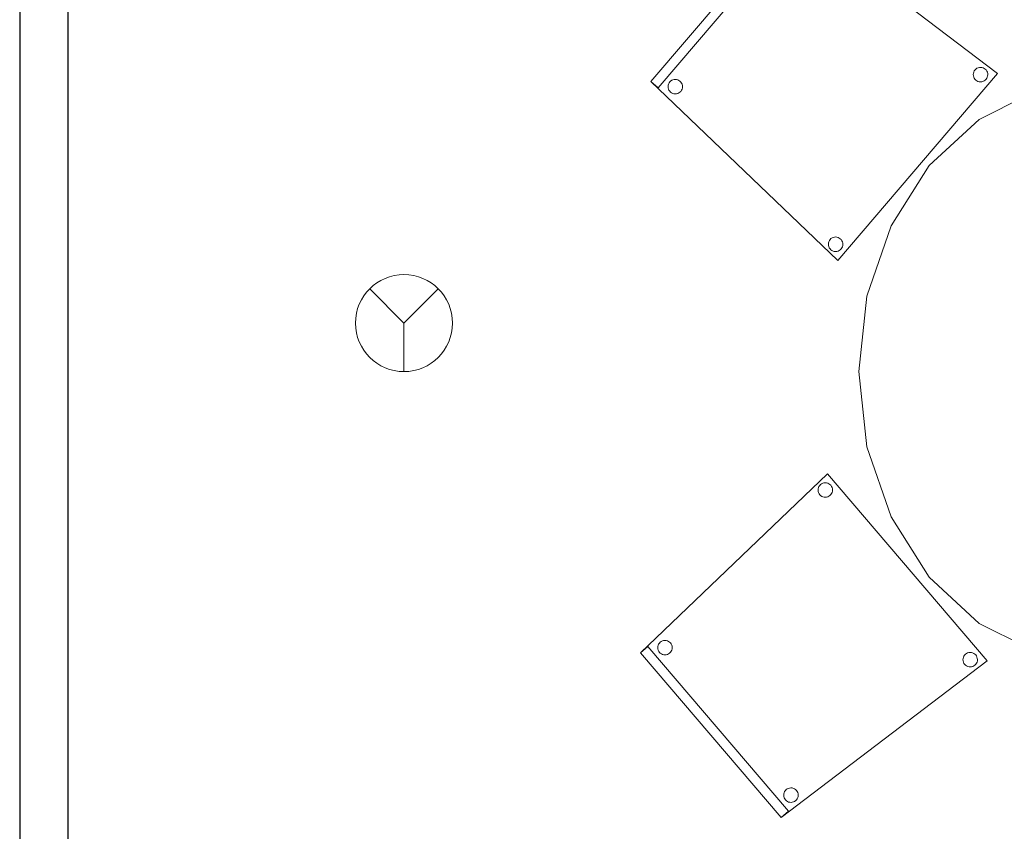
# Model space of a CAD drawing. Header units: metres. Extents: x 397.7 to 427.5, y 12.7 to 28.4.
# Tile 17 of 135: x 405.9 to 408, y 14 to 15.7. Entities that reach past the tile are written whole.
import ezdxf

# ---------------------------------------------------------------- set-up
doc = ezdxf.new("R2010")
doc.units = ezdxf.units.M
for name, color, linetype, lineweight in [('02_MOBILIARIO', 7, 'Continuous', 18), ('A-DETL-____-MBND', 7, 'Continuous', 18), ('A-DETL-GENF-OTLN', 7, 'Continuous', 18), ('A-WALL-____-MCUT', 7, 'Continuous', 25), ('A-WALL-____-OTLN', 7, 'Continuous', 25)]:
    doc.layers.add(name, color=color, linetype=linetype, lineweight=lineweight)

# ---------------------------------------------------------------- blocks, each defined once
blk = doc.blocks.new('Family - Taula 200X120_P3-156305-06_PCI_P3')
at = {"layer": 'A-DETL-____-MBND', "color": 253, "true_color": 0xaaaaaa}
for p, q in [((0.368, 1.1795), (0.4965, 1.1999)), ((0.4965, 1.1999), (0.368, 1.1795)), ((0.4965, 1.1999), (1.4896, 1.1999)), ((1.4896, 1.1999), (0.4965, 1.1999)), ((1.4896, 1.1999), (1.6181, 1.1795)), ((1.6181, 1.1795), (1.4896, 1.1999)), ((0.2483, 1.1195), (0.368, 1.1795)), ((0.368, 1.1795), (0.2483, 1.1195)), ((1.6181, 1.1795), (1.7378, 1.1195)), ((1.7378, 1.1195), (1.6181, 1.1795)), ((0.4551, 1.0978), (0.4551, 1.1478)), ((0.4551, 1.1478), (0.4965, 1.1478)), ((0.4965, 1.1478), (0.4551, 1.1478)), ((0.4551, 1.1478), (0.4551, 1.0978)), ((0.4965, 1.1478), (0.4965, 1.0978)), ((0.4965, 1.0978), (0.4965, 1.1478)), ((1.4813, 1.0978), (1.4813, 1.1478)), ((1.4813, 1.1478), (1.5227, 1.1478)), ((1.5227, 1.1478), (1.4813, 1.1478)), ((1.4813, 1.1478), (1.4813, 1.0978)), ((1.5227, 1.1478), (1.5227, 1.0978)), ((1.5227, 1.0978), (1.5227, 1.1478)), ((0.1454, 1.0242), (0.2483, 1.1195)), ((0.2483, 1.1195), (0.1454, 1.0242)), ((1.7378, 1.1195), (1.8407, 1.0242)), ((1.8407, 1.0242), (1.7378, 1.1195)), ((0.4965, 1.0978), (0.4551, 1.0978)), ((0.4551, 1.0978), (0.4965, 1.0978)), ((1.5227, 1.0978), (1.4813, 1.0978)), ((1.4813, 1.0978), (1.5227, 1.0978)), ((0.0665, 0.8999), (0.1454, 1.0242)), ((0.1454, 1.0242), (0.0665, 0.8999)), ((1.8407, 1.0242), (1.9196, 0.8999)), ((1.9196, 0.8999), (1.8407, 1.0242)), ((0.0169, 0.7552), (0.0665, 0.8999)), ((0.0665, 0.8999), (0.0169, 0.7552)), ((1.9196, 0.8999), (1.9692, 0.7552)), ((1.9692, 0.7552), (1.9196, 0.8999)), ((0, 0.5999), (0.0169, 0.7552)), ((0.0169, 0.7552), (0, 0.5999)), ((1.9692, 0.7552), (1.9861, 0.5999)), ((1.9861, 0.5999), (1.9692, 0.7552)), ((0.0169, 0.4447), (0, 0.5999)), ((0, 0.5999), (0.0169, 0.4447)), ((1.9861, 0.5999), (1.9692, 0.4447)), ((1.9692, 0.4447), (1.9861, 0.5999)), ((0.0665, 0.3), (0.0169, 0.4447)), ((0.0169, 0.4447), (0.0665, 0.3)), ((1.9692, 0.4447), (1.9196, 0.3)), ((1.9196, 0.3), (1.9692, 0.4447)), ((0.1454, 0.1757), (0.0665, 0.3)), ((0.0665, 0.3), (0.1454, 0.1757)), ((1.9196, 0.3), (1.8407, 0.1757)), ((1.8407, 0.1757), (1.9196, 0.3)), ((0.2483, 0.0804), (0.1454, 0.1757)), ((0.1454, 0.1757), (0.2483, 0.0804)), ((1.8407, 0.1757), (1.7378, 0.0804)), ((1.7378, 0.0804), (1.8407, 0.1757)), ((0.4551, 0.05), (0.4551, 0.1)), ((0.4551, 0.1), (0.4965, 0.1)), ((0.4965, 0.1), (0.4551, 0.1)), ((0.4551, 0.1), (0.4551, 0.05)), ((0.4965, 0.1), (0.4965, 0.05)), ((0.4965, 0.05), (0.4965, 0.1)), ((1.4813, 0.05), (1.4813, 0.1)), ((1.4813, 0.1), (1.5227, 0.1)), ((1.5227, 0.1), (1.4813, 0.1)), ((1.4813, 0.1), (1.4813, 0.05)), ((1.5227, 0.1), (1.5227, 0.05)), ((1.5227, 0.05), (1.5227, 0.1)), ((0.368, 0.0204), (0.2483, 0.0804)), ((0.2483, 0.0804), (0.368, 0.0204)), ((1.7378, 0.0804), (1.6181, 0.0204)), ((1.6181, 0.0204), (1.7378, 0.0804)), ((0.4965, 0.05), (0.4551, 0.05)), ((0.4551, 0.05), (0.4965, 0.05)), ((1.5227, 0.05), (1.4813, 0.05)), ((1.4813, 0.05), (1.5227, 0.05)), ((0.4965, 0), (0.368, 0.0204)), ((0.368, 0.0204), (0.4965, 0)), ((1.6181, 0.0204), (1.4896, 0)), ((1.4896, 0), (1.6181, 0.0204)), ((1.4896, 0), (0.4965, 0)), ((0.4965, 0), (1.4896, 0))]:
    blk.add_line(p, q, dxfattribs=at)
blk = doc.blocks.new('Family - Evans P3-156536-06_PCI_P3')
at = {"layer": 'A-WALL-____-MCUT', "color": 253, "true_color": 0xaaaaaa}
for p, q in [((3.5556, 0.1), (0, 0.1)), ((0, 0), (3.5556, 0))]:
    blk.add_line(p, q, dxfattribs=at)
at = {"layer": 'A-WALL-____-OTLN', "color": 253, "true_color": 0xaaaaaa}
for p, q in [((3.5556, 0.1), (0, 0.1)), ((0, 0), (3.5556, 0))]:
    blk.add_line(p, q, dxfattribs=at)
at = {"layer": 'A-WALL-____-OTLN', "color": 253, "lineweight": 18, "true_color": 0xaaaaaa}
blk.add_line((-0.5, 0), (3.5556, 0), dxfattribs=at)
blk = doc.blocks.new('Family - Cadira confident_P3-156720-06_PCI_P3')
at = {"layer": 'A-DETL-____-MBND', "color": 253, "true_color": 0xaaaaaa}
for p, q in [((0, 0.3688), (0.2901, 0.7083)), ((0.2901, 0.7083), (0, 0.3688)), ((0, 0.3688), (0.2901, 0.7083)), ((0.2901, 0.7083), (0, 0.3688)), ((0.3053, 0.6953), (0.0152, 0.3558)), ((0.0152, 0.3558), (0.3053, 0.6953)), ((0.2901, 0.7083), (0.3053, 0.6953)), ((0.3053, 0.6953), (0.2901, 0.7083)), ((0.2901, 0.7083), (0.7145, 0.3851)), ((0.7145, 0.3851), (0.2901, 0.7083)), ((0.2962, 0.6676), (0.2973, 0.6699)), ((0.2973, 0.6699), (0.2962, 0.6676)), ((0.2973, 0.6699), (0.2988, 0.6721)), ((0.2988, 0.6721), (0.2973, 0.6699)), ((0.2988, 0.6721), (0.3007, 0.6739)), ((0.3007, 0.6739), (0.2988, 0.6721)), ((0.3007, 0.6739), (0.3028, 0.6754)), ((0.3028, 0.6754), (0.3007, 0.6739)), ((0.3028, 0.6754), (0.3052, 0.6764)), ((0.3052, 0.6764), (0.3028, 0.6754)), ((0.3052, 0.6764), (0.3077, 0.6771)), ((0.3077, 0.6771), (0.3052, 0.6764)), ((0.3077, 0.6771), (0.3103, 0.6773)), ((0.3103, 0.6773), (0.3077, 0.6771)), ((0.3103, 0.6773), (0.3129, 0.677)), ((0.3129, 0.677), (0.3103, 0.6773)), ((0.3129, 0.677), (0.3154, 0.6763)), ((0.3154, 0.6763), (0.3129, 0.677)), ((0.3154, 0.6763), (0.3177, 0.6752)), ((0.3177, 0.6752), (0.3154, 0.6763)), ((0.3177, 0.6752), (0.3199, 0.6737)), ((0.3199, 0.6737), (0.3177, 0.6752)), ((0.3199, 0.6737), (0.3217, 0.6718)), ((0.3217, 0.6718), (0.3199, 0.6737)), ((0.3217, 0.6718), (0.3232, 0.6697)), ((0.3232, 0.6697), (0.3217, 0.6718)), ((0.2952, 0.6625), (0.2955, 0.6651)), ((0.2955, 0.6651), (0.2952, 0.6625)), ((0.2954, 0.6599), (0.2952, 0.6625)), ((0.2952, 0.6625), (0.2954, 0.6599)), ((0.2961, 0.6574), (0.2954, 0.6599)), ((0.2954, 0.6599), (0.2961, 0.6574)), ((0.2955, 0.6651), (0.2962, 0.6676)), ((0.2962, 0.6676), (0.2955, 0.6651)), ((0.2971, 0.655), (0.2961, 0.6574)), ((0.2961, 0.6574), (0.2971, 0.655)), ((0.2986, 0.6529), (0.2971, 0.655)), ((0.2971, 0.655), (0.2986, 0.6529)), ((0.3004, 0.651), (0.2986, 0.6529)), ((0.2986, 0.6529), (0.3004, 0.651)), ((0.3026, 0.6495), (0.3004, 0.651)), ((0.3004, 0.651), (0.3026, 0.6495)), ((0.3196, 0.6508), (0.3175, 0.6493)), ((0.3175, 0.6493), (0.3196, 0.6508)), ((0.3215, 0.6526), (0.3196, 0.6508)), ((0.3196, 0.6508), (0.3215, 0.6526)), ((0.323, 0.6548), (0.3215, 0.6526)), ((0.3215, 0.6526), (0.323, 0.6548)), ((0.3241, 0.6571), (0.323, 0.6548)), ((0.323, 0.6548), (0.3241, 0.6571)), ((0.3232, 0.6697), (0.3242, 0.6673)), ((0.3242, 0.6673), (0.3232, 0.6697)), ((0.3248, 0.6596), (0.3241, 0.6571)), ((0.3241, 0.6571), (0.3248, 0.6596)), ((0.3242, 0.6673), (0.3249, 0.6648)), ((0.3249, 0.6648), (0.3242, 0.6673)), ((0.3251, 0.6622), (0.3248, 0.6596)), ((0.3248, 0.6596), (0.3251, 0.6622)), ((0.3249, 0.6648), (0.3251, 0.6622)), ((0.3251, 0.6622), (0.3249, 0.6648)), ((0.3049, 0.6484), (0.3026, 0.6495)), ((0.3026, 0.6495), (0.3049, 0.6484)), ((0.3074, 0.6477), (0.3049, 0.6484)), ((0.3049, 0.6484), (0.3074, 0.6477)), ((0.31, 0.6474), (0.3074, 0.6477)), ((0.3074, 0.6477), (0.31, 0.6474)), ((0.3126, 0.6476), (0.31, 0.6474)), ((0.31, 0.6474), (0.3126, 0.6476)), ((0.3151, 0.6483), (0.3126, 0.6476)), ((0.3126, 0.6476), (0.3151, 0.6483)), ((0.3175, 0.6493), (0.3151, 0.6483)), ((0.3151, 0.6483), (0.3175, 0.6493)), ((0.6647, 0.3831), (0.665, 0.3857)), ((0.665, 0.3857), (0.6647, 0.3831)), ((0.665, 0.3857), (0.6657, 0.3882)), ((0.6657, 0.3882), (0.665, 0.3857)), ((0.6657, 0.3882), (0.6668, 0.3906)), ((0.6668, 0.3906), (0.6657, 0.3882)), ((0.6668, 0.3906), (0.6683, 0.3927)), ((0.6683, 0.3927), (0.6668, 0.3906)), ((0.6683, 0.3927), (0.6702, 0.3945)), ((0.6702, 0.3945), (0.6683, 0.3927)), ((0.6702, 0.3945), (0.6723, 0.396)), ((0.6723, 0.396), (0.6702, 0.3945)), ((0.6723, 0.396), (0.6747, 0.3971)), ((0.6747, 0.3971), (0.6723, 0.396)), ((0.6747, 0.3971), (0.6772, 0.3977)), ((0.6772, 0.3977), (0.6747, 0.3971)), ((0.6772, 0.3977), (0.6798, 0.3979)), ((0.6798, 0.3979), (0.6772, 0.3977)), ((0.6798, 0.3979), (0.6824, 0.3977)), ((0.6824, 0.3977), (0.6798, 0.3979)), ((0.6824, 0.3977), (0.6849, 0.397)), ((0.6849, 0.397), (0.6824, 0.3977)), ((0.6849, 0.397), (0.6872, 0.3958)), ((0.6872, 0.3958), (0.6849, 0.397)), ((0.6872, 0.3958), (0.6894, 0.3943)), ((0.6894, 0.3943), (0.6872, 0.3958)), ((0.6894, 0.3943), (0.6912, 0.3925)), ((0.6912, 0.3925), (0.6894, 0.3943)), ((0.6912, 0.3925), (0.6927, 0.3903)), ((0.6927, 0.3903), (0.6912, 0.3925)), ((0.6927, 0.3903), (0.6937, 0.3879)), ((0.6937, 0.3879), (0.6927, 0.3903)), ((0.6937, 0.3879), (0.6944, 0.3854)), ((0.6944, 0.3854), (0.6937, 0.3879)), ((0.0152, 0.3558), (0, 0.3688)), ((0, 0.3688), (0.0152, 0.3558)), ((0.3854, 0), (0, 0.3688)), ((0, 0.3688), (0.3854, 0)), ((0.0363, 0.3635), (0.0374, 0.3658)), ((0.0374, 0.3658), (0.0363, 0.3635)), ((0.0374, 0.3658), (0.039, 0.368)), ((0.039, 0.368), (0.0374, 0.3658)), ((0.039, 0.368), (0.0408, 0.3698)), ((0.0408, 0.3698), (0.039, 0.368)), ((0.0408, 0.3698), (0.043, 0.3712)), ((0.043, 0.3712), (0.0408, 0.3698)), ((0.043, 0.3712), (0.0453, 0.3723)), ((0.0453, 0.3723), (0.043, 0.3712)), ((0.0453, 0.3723), (0.0479, 0.373)), ((0.0479, 0.373), (0.0453, 0.3723)), ((0.0479, 0.373), (0.0504, 0.3732)), ((0.0504, 0.3732), (0.0479, 0.373)), ((0.0504, 0.3732), (0.053, 0.3729)), ((0.053, 0.3729), (0.0504, 0.3732)), ((0.053, 0.3729), (0.0555, 0.3722)), ((0.0555, 0.3722), (0.053, 0.3729)), ((0.0555, 0.3722), (0.0579, 0.3711)), ((0.0579, 0.3711), (0.0555, 0.3722)), ((0.0579, 0.3711), (0.06, 0.3696)), ((0.06, 0.3696), (0.0579, 0.3711)), ((0.06, 0.3696), (0.0618, 0.3677)), ((0.0618, 0.3677), (0.06, 0.3696)), ((0.0618, 0.3677), (0.0633, 0.3656)), ((0.0633, 0.3656), (0.0618, 0.3677)), ((0.0633, 0.3656), (0.0644, 0.3632)), ((0.0644, 0.3632), (0.0633, 0.3656)), ((0.7145, 0.3851), (0.3854, 0)), ((0.3854, 0), (0.7145, 0.3851)), ((0.6649, 0.3805), (0.6647, 0.3831)), ((0.6647, 0.3831), (0.6649, 0.3805)), ((0.6656, 0.378), (0.6649, 0.3805)), ((0.6649, 0.3805), (0.6656, 0.378)), ((0.6666, 0.3756), (0.6656, 0.378)), ((0.6656, 0.378), (0.6666, 0.3756)), ((0.6681, 0.3735), (0.6666, 0.3756)), ((0.6666, 0.3756), (0.6681, 0.3735)), ((0.6699, 0.3716), (0.6681, 0.3735)), ((0.6681, 0.3735), (0.6699, 0.3716)), ((0.6721, 0.3701), (0.6699, 0.3716)), ((0.6699, 0.3716), (0.6721, 0.3701)), ((0.6744, 0.369), (0.6721, 0.3701)), ((0.6721, 0.3701), (0.6744, 0.369)), ((0.6769, 0.3683), (0.6744, 0.369)), ((0.6744, 0.369), (0.6769, 0.3683)), ((0.6795, 0.368), (0.6769, 0.3683)), ((0.6769, 0.3683), (0.6795, 0.368)), ((0.6821, 0.3682), (0.6795, 0.368)), ((0.6795, 0.368), (0.6821, 0.3682)), ((0.6846, 0.3689), (0.6821, 0.3682)), ((0.6821, 0.3682), (0.6846, 0.3689)), ((0.687, 0.37), (0.6846, 0.3689)), ((0.6846, 0.3689), (0.687, 0.37)), ((0.6891, 0.3714), (0.687, 0.37)), ((0.687, 0.37), (0.6891, 0.3714)), ((0.691, 0.3733), (0.6891, 0.3714)), ((0.6891, 0.3714), (0.691, 0.3733)), ((0.6925, 0.3754), (0.691, 0.3733)), ((0.691, 0.3733), (0.6925, 0.3754)), ((0.6936, 0.3777), (0.6925, 0.3754)), ((0.6925, 0.3754), (0.6936, 0.3777)), ((0.6943, 0.3802), (0.6936, 0.3777)), ((0.6936, 0.3777), (0.6943, 0.3802)), ((0.6946, 0.3828), (0.6943, 0.3802)), ((0.6943, 0.3802), (0.6946, 0.3828)), ((0.6944, 0.3854), (0.6946, 0.3828)), ((0.6946, 0.3828), (0.6944, 0.3854)), ((0.0354, 0.3584), (0.0356, 0.361)), ((0.0356, 0.361), (0.0354, 0.3584)), ((0.0356, 0.3558), (0.0354, 0.3584)), ((0.0354, 0.3584), (0.0356, 0.3558)), ((0.0356, 0.361), (0.0363, 0.3635)), ((0.0363, 0.3635), (0.0356, 0.361)), ((0.0362, 0.3533), (0.0356, 0.3558)), ((0.0356, 0.3558), (0.0362, 0.3533)), ((0.0373, 0.3509), (0.0362, 0.3533)), ((0.0362, 0.3533), (0.0373, 0.3509)), ((0.0388, 0.3487), (0.0373, 0.3509)), ((0.0373, 0.3509), (0.0388, 0.3487)), ((0.0406, 0.3469), (0.0388, 0.3487)), ((0.0388, 0.3487), (0.0406, 0.3469)), ((0.0427, 0.3454), (0.0406, 0.3469)), ((0.0406, 0.3469), (0.0427, 0.3454)), ((0.0451, 0.3443), (0.0427, 0.3454)), ((0.0427, 0.3454), (0.0451, 0.3443)), ((0.0576, 0.3452), (0.0553, 0.3442)), ((0.0553, 0.3442), (0.0576, 0.3452)), ((0.0598, 0.3467), (0.0576, 0.3452)), ((0.0576, 0.3452), (0.0598, 0.3467)), ((0.0617, 0.3485), (0.0598, 0.3467)), ((0.0598, 0.3467), (0.0617, 0.3485)), ((0.0632, 0.3506), (0.0617, 0.3485)), ((0.0617, 0.3485), (0.0632, 0.3506)), ((0.0643, 0.353), (0.0632, 0.3506)), ((0.0632, 0.3506), (0.0643, 0.353)), ((0.065, 0.3555), (0.0643, 0.353)), ((0.0643, 0.353), (0.065, 0.3555)), ((0.0644, 0.3632), (0.065, 0.3607)), ((0.065, 0.3607), (0.0644, 0.3632)), ((0.065, 0.3607), (0.0652, 0.3581)), ((0.0652, 0.3581), (0.065, 0.3607)), ((0.0652, 0.3581), (0.065, 0.3555)), ((0.065, 0.3555), (0.0652, 0.3581)), ((0.0476, 0.3436), (0.0451, 0.3443)), ((0.0451, 0.3443), (0.0476, 0.3436)), ((0.0502, 0.3433), (0.0476, 0.3436)), ((0.0476, 0.3436), (0.0502, 0.3433)), ((0.0528, 0.3435), (0.0502, 0.3433)), ((0.0502, 0.3433), (0.0528, 0.3435)), ((0.0553, 0.3442), (0.0528, 0.3435)), ((0.0528, 0.3435), (0.0553, 0.3442)), ((0.3668, 0.0385), (0.368, 0.0408)), ((0.368, 0.0408), (0.3668, 0.0385)), ((0.368, 0.0408), (0.3695, 0.043)), ((0.3695, 0.043), (0.368, 0.0408)), ((0.3695, 0.043), (0.3713, 0.0448)), ((0.3713, 0.0448), (0.3695, 0.043)), ((0.3713, 0.0448), (0.3735, 0.0463)), ((0.3735, 0.0463), (0.3713, 0.0448)), ((0.3735, 0.0463), (0.3759, 0.0473)), ((0.3759, 0.0473), (0.3735, 0.0463)), ((0.3759, 0.0473), (0.3784, 0.048)), ((0.3784, 0.048), (0.3759, 0.0473)), ((0.3784, 0.048), (0.381, 0.0482)), ((0.381, 0.0482), (0.3784, 0.048)), ((0.381, 0.0482), (0.3836, 0.0479)), ((0.3836, 0.0479), (0.381, 0.0482)), ((0.3836, 0.0479), (0.3861, 0.0472)), ((0.3861, 0.0472), (0.3836, 0.0479)), ((0.3861, 0.0472), (0.3884, 0.0461)), ((0.3884, 0.0461), (0.3861, 0.0472)), ((0.3884, 0.0461), (0.3905, 0.0446)), ((0.3905, 0.0446), (0.3884, 0.0461)), ((0.3905, 0.0446), (0.3924, 0.0427)), ((0.3924, 0.0427), (0.3905, 0.0446)), ((0.3924, 0.0427), (0.3938, 0.0406)), ((0.3938, 0.0406), (0.3924, 0.0427)), ((0.3659, 0.0334), (0.3661, 0.036)), ((0.3661, 0.036), (0.3659, 0.0334)), ((0.3661, 0.0308), (0.3659, 0.0334)), ((0.3659, 0.0334), (0.3661, 0.0308)), ((0.3661, 0.036), (0.3668, 0.0385)), ((0.3668, 0.0385), (0.3661, 0.036)), ((0.3667, 0.0283), (0.3661, 0.0308)), ((0.3661, 0.0308), (0.3667, 0.0283)), ((0.3678, 0.0259), (0.3667, 0.0283)), ((0.3667, 0.0283), (0.3678, 0.0259)), ((0.3693, 0.0238), (0.3678, 0.0259)), ((0.3678, 0.0259), (0.3693, 0.0238)), ((0.3711, 0.0219), (0.3693, 0.0238)), ((0.3693, 0.0238), (0.3711, 0.0219)), ((0.3732, 0.0204), (0.3711, 0.0219)), ((0.3711, 0.0219), (0.3732, 0.0204)), ((0.3756, 0.0193), (0.3732, 0.0204)), ((0.3732, 0.0204), (0.3756, 0.0193)), ((0.3903, 0.0217), (0.3882, 0.0202)), ((0.3882, 0.0202), (0.3903, 0.0217)), ((0.3922, 0.0235), (0.3903, 0.0217)), ((0.3903, 0.0217), (0.3922, 0.0235)), ((0.3937, 0.0257), (0.3922, 0.0235)), ((0.3922, 0.0235), (0.3937, 0.0257)), ((0.3948, 0.028), (0.3937, 0.0257)), ((0.3937, 0.0257), (0.3948, 0.028)), ((0.3938, 0.0406), (0.3949, 0.0382)), ((0.3949, 0.0382), (0.3938, 0.0406)), ((0.3955, 0.0305), (0.3948, 0.028)), ((0.3948, 0.028), (0.3955, 0.0305)), ((0.3949, 0.0382), (0.3956, 0.0357)), ((0.3956, 0.0357), (0.3949, 0.0382)), ((0.3958, 0.0331), (0.3955, 0.0305)), ((0.3955, 0.0305), (0.3958, 0.0331)), ((0.3956, 0.0357), (0.3958, 0.0331)), ((0.3958, 0.0331), (0.3956, 0.0357)), ((0.3781, 0.0186), (0.3756, 0.0193)), ((0.3756, 0.0193), (0.3781, 0.0186)), ((0.3807, 0.0183), (0.3781, 0.0186)), ((0.3781, 0.0186), (0.3807, 0.0183)), ((0.3833, 0.0185), (0.3807, 0.0183)), ((0.3807, 0.0183), (0.3833, 0.0185)), ((0.3858, 0.0192), (0.3833, 0.0185)), ((0.3833, 0.0185), (0.3858, 0.0192)), ((0.3882, 0.0202), (0.3858, 0.0192)), ((0.3858, 0.0192), (0.3882, 0.0202))]:
    blk.add_line(p, q, dxfattribs=at)
blk = doc.blocks.new('Family - Cadira confident_P3-156726-06_PCI_P3')
at = {"layer": 'A-DETL-____-MBND', "color": 253, "true_color": 0xaaaaaa}
for p, q in [((0, 0.3395), (0.3854, 0.7083)), ((0.3854, 0.7083), (0, 0.3395)), ((0.3854, 0.7083), (0.7145, 0.3232)), ((0.7145, 0.3232), (0.3854, 0.7083)), ((0.3659, 0.6749), (0.3661, 0.6775)), ((0.3661, 0.6775), (0.3659, 0.6749)), ((0.3661, 0.6723), (0.3659, 0.6749)), ((0.3659, 0.6749), (0.3661, 0.6723)), ((0.3661, 0.6775), (0.3667, 0.68)), ((0.3667, 0.68), (0.3661, 0.6775)), ((0.3668, 0.6698), (0.3661, 0.6723)), ((0.3661, 0.6723), (0.3668, 0.6698)), ((0.3667, 0.68), (0.3678, 0.6824)), ((0.3678, 0.6824), (0.3667, 0.68)), ((0.3678, 0.6824), (0.3693, 0.6845)), ((0.3693, 0.6845), (0.3678, 0.6824)), ((0.3693, 0.6845), (0.3711, 0.6864)), ((0.3711, 0.6864), (0.3693, 0.6845)), ((0.3711, 0.6864), (0.3732, 0.6879)), ((0.3732, 0.6879), (0.3711, 0.6864)), ((0.3732, 0.6879), (0.3756, 0.689)), ((0.3756, 0.689), (0.3732, 0.6879)), ((0.3756, 0.689), (0.3781, 0.6897)), ((0.3781, 0.6897), (0.3756, 0.689)), ((0.3781, 0.6897), (0.3807, 0.69)), ((0.3807, 0.69), (0.3781, 0.6897)), ((0.3807, 0.69), (0.3833, 0.6898)), ((0.3833, 0.6898), (0.3807, 0.69)), ((0.3833, 0.6898), (0.3858, 0.6891)), ((0.3858, 0.6891), (0.3833, 0.6898)), ((0.3858, 0.6891), (0.3882, 0.688)), ((0.3882, 0.688), (0.3858, 0.6891)), ((0.3882, 0.688), (0.3903, 0.6866)), ((0.3903, 0.6866), (0.3882, 0.688)), ((0.3903, 0.6866), (0.3922, 0.6847)), ((0.3922, 0.6847), (0.3903, 0.6866)), ((0.3922, 0.6847), (0.3937, 0.6826)), ((0.3937, 0.6826), (0.3922, 0.6847)), ((0.3937, 0.6826), (0.3948, 0.6803)), ((0.3948, 0.6803), (0.3937, 0.6826)), ((0.3949, 0.67), (0.3938, 0.6677)), ((0.3938, 0.6677), (0.3949, 0.67)), ((0.3948, 0.6803), (0.3955, 0.6778)), ((0.3955, 0.6778), (0.3948, 0.6803)), ((0.3956, 0.6726), (0.3949, 0.67)), ((0.3949, 0.67), (0.3956, 0.6726)), ((0.3955, 0.6778), (0.3958, 0.6752)), ((0.3958, 0.6752), (0.3955, 0.6778)), ((0.3958, 0.6752), (0.3956, 0.6726)), ((0.3956, 0.6726), (0.3958, 0.6752)), ((0.368, 0.6674), (0.3668, 0.6698)), ((0.3668, 0.6698), (0.368, 0.6674)), ((0.3695, 0.6653), (0.368, 0.6674)), ((0.368, 0.6674), (0.3695, 0.6653)), ((0.3713, 0.6635), (0.3695, 0.6653)), ((0.3695, 0.6653), (0.3713, 0.6635)), ((0.3735, 0.662), (0.3713, 0.6635)), ((0.3713, 0.6635), (0.3735, 0.662)), ((0.3759, 0.6609), (0.3735, 0.662)), ((0.3735, 0.662), (0.3759, 0.6609)), ((0.3784, 0.6603), (0.3759, 0.6609)), ((0.3759, 0.6609), (0.3784, 0.6603)), ((0.381, 0.6601), (0.3784, 0.6603)), ((0.3784, 0.6603), (0.381, 0.6601)), ((0.3836, 0.6603), (0.381, 0.6601)), ((0.381, 0.6601), (0.3836, 0.6603)), ((0.3861, 0.661), (0.3836, 0.6603)), ((0.3836, 0.6603), (0.3861, 0.661)), ((0.3884, 0.6622), (0.3861, 0.661)), ((0.3861, 0.661), (0.3884, 0.6622)), ((0.3905, 0.6637), (0.3884, 0.6622)), ((0.3884, 0.6622), (0.3905, 0.6637)), ((0.3924, 0.6655), (0.3905, 0.6637)), ((0.3905, 0.6637), (0.3924, 0.6655)), ((0.3938, 0.6677), (0.3924, 0.6655)), ((0.3924, 0.6655), (0.3938, 0.6677)), ((0, 0.3395), (0.0152, 0.3525)), ((0.0152, 0.3525), (0, 0.3395)), ((0.0152, 0.3525), (0.3053, 0.013)), ((0.3053, 0.013), (0.0152, 0.3525)), ((0.0354, 0.3499), (0.0356, 0.3525)), ((0.0356, 0.3525), (0.0354, 0.3499)), ((0.0356, 0.3473), (0.0354, 0.3499)), ((0.0354, 0.3499), (0.0356, 0.3473)), ((0.0356, 0.3525), (0.0362, 0.355)), ((0.0362, 0.355), (0.0356, 0.3525)), ((0.0363, 0.3448), (0.0356, 0.3473)), ((0.0356, 0.3473), (0.0363, 0.3448)), ((0.0362, 0.355), (0.0373, 0.3574)), ((0.0373, 0.3574), (0.0362, 0.355)), ((0.0373, 0.3574), (0.0388, 0.3595)), ((0.0388, 0.3595), (0.0373, 0.3574)), ((0.0388, 0.3595), (0.0406, 0.3614)), ((0.0406, 0.3614), (0.0388, 0.3595)), ((0.0406, 0.3614), (0.0427, 0.3629)), ((0.0427, 0.3629), (0.0406, 0.3614)), ((0.0427, 0.3629), (0.0451, 0.364)), ((0.0451, 0.364), (0.0427, 0.3629)), ((0.0451, 0.364), (0.0476, 0.3647)), ((0.0476, 0.3647), (0.0451, 0.364)), ((0.0476, 0.3647), (0.0502, 0.365)), ((0.0502, 0.365), (0.0476, 0.3647)), ((0.0502, 0.365), (0.0528, 0.3648)), ((0.0528, 0.3648), (0.0502, 0.365)), ((0.0528, 0.3648), (0.0553, 0.3641)), ((0.0553, 0.3641), (0.0528, 0.3648)), ((0.0553, 0.3641), (0.0576, 0.363)), ((0.0576, 0.363), (0.0553, 0.3641)), ((0.0576, 0.363), (0.0598, 0.3616)), ((0.0598, 0.3616), (0.0576, 0.363)), ((0.0598, 0.3616), (0.0617, 0.3597)), ((0.0617, 0.3597), (0.0598, 0.3616)), ((0.0617, 0.3597), (0.0632, 0.3576)), ((0.0632, 0.3576), (0.0617, 0.3597)), ((0.0632, 0.3576), (0.0643, 0.3553)), ((0.0643, 0.3553), (0.0632, 0.3576)), ((0.0643, 0.3553), (0.065, 0.3528)), ((0.065, 0.3528), (0.0643, 0.3553)), ((0.065, 0.3476), (0.0644, 0.3451)), ((0.0644, 0.3451), (0.065, 0.3476)), ((0.065, 0.3528), (0.0652, 0.3502)), ((0.0652, 0.3502), (0.065, 0.3528)), ((0.0652, 0.3502), (0.065, 0.3476)), ((0.065, 0.3476), (0.0652, 0.3502)), ((0.2901, 0), (0, 0.3395)), ((0, 0.3395), (0.2901, 0)), ((0.2901, 0), (0, 0.3395)), ((0, 0.3395), (0.2901, 0)), ((0.0374, 0.3424), (0.0363, 0.3448)), ((0.0363, 0.3448), (0.0374, 0.3424)), ((0.039, 0.3403), (0.0374, 0.3424)), ((0.0374, 0.3424), (0.039, 0.3403)), ((0.0408, 0.3385), (0.039, 0.3403)), ((0.039, 0.3403), (0.0408, 0.3385)), ((0.043, 0.337), (0.0408, 0.3385)), ((0.0408, 0.3385), (0.043, 0.337)), ((0.0453, 0.3359), (0.043, 0.337)), ((0.043, 0.337), (0.0453, 0.3359)), ((0.0479, 0.3353), (0.0453, 0.3359)), ((0.0453, 0.3359), (0.0479, 0.3353)), ((0.0504, 0.3351), (0.0479, 0.3353)), ((0.0479, 0.3353), (0.0504, 0.3351)), ((0.053, 0.3353), (0.0504, 0.3351)), ((0.0504, 0.3351), (0.053, 0.3353)), ((0.0555, 0.336), (0.053, 0.3353)), ((0.053, 0.3353), (0.0555, 0.336)), ((0.0579, 0.3372), (0.0555, 0.336)), ((0.0555, 0.336), (0.0579, 0.3372)), ((0.06, 0.3387), (0.0579, 0.3372)), ((0.0579, 0.3372), (0.06, 0.3387)), ((0.0618, 0.3405), (0.06, 0.3387)), ((0.06, 0.3387), (0.0618, 0.3405)), ((0.0633, 0.3427), (0.0618, 0.3405)), ((0.0618, 0.3405), (0.0633, 0.3427)), ((0.0644, 0.3451), (0.0633, 0.3427)), ((0.0633, 0.3427), (0.0644, 0.3451)), ((0.6647, 0.3252), (0.6649, 0.3278)), ((0.6649, 0.3278), (0.6647, 0.3252)), ((0.665, 0.3226), (0.6647, 0.3252)), ((0.6647, 0.3252), (0.665, 0.3226)), ((0.6649, 0.3278), (0.6656, 0.3303)), ((0.6656, 0.3303), (0.6649, 0.3278)), ((0.6656, 0.3303), (0.6666, 0.3326)), ((0.6666, 0.3326), (0.6656, 0.3303)), ((0.6666, 0.3326), (0.6681, 0.3348)), ((0.6681, 0.3348), (0.6666, 0.3326)), ((0.6681, 0.3348), (0.6699, 0.3366)), ((0.6699, 0.3366), (0.6681, 0.3348)), ((0.6699, 0.3366), (0.6721, 0.3382)), ((0.6721, 0.3382), (0.6699, 0.3366)), ((0.6721, 0.3382), (0.6744, 0.3393)), ((0.6744, 0.3393), (0.6721, 0.3382)), ((0.6744, 0.3393), (0.6769, 0.34)), ((0.6769, 0.34), (0.6744, 0.3393)), ((0.6769, 0.34), (0.6795, 0.3402)), ((0.6795, 0.3402), (0.6769, 0.34)), ((0.6795, 0.3402), (0.6821, 0.34)), ((0.6821, 0.34), (0.6795, 0.3402)), ((0.6821, 0.34), (0.6846, 0.3394)), ((0.6846, 0.3394), (0.6821, 0.34)), ((0.6846, 0.3394), (0.687, 0.3383)), ((0.687, 0.3383), (0.6846, 0.3394)), ((0.687, 0.3383), (0.6891, 0.3368)), ((0.6891, 0.3368), (0.687, 0.3383)), ((0.6891, 0.3368), (0.691, 0.335)), ((0.691, 0.335), (0.6891, 0.3368)), ((0.691, 0.335), (0.6925, 0.3329)), ((0.6925, 0.3329), (0.691, 0.335)), ((0.6925, 0.3329), (0.6936, 0.3305)), ((0.6936, 0.3305), (0.6925, 0.3329)), ((0.6936, 0.3305), (0.6943, 0.328)), ((0.6943, 0.328), (0.6936, 0.3305)), ((0.6943, 0.328), (0.6946, 0.3254)), ((0.6946, 0.3254), (0.6943, 0.328)), ((0.6946, 0.3254), (0.6944, 0.3228)), ((0.6944, 0.3228), (0.6946, 0.3254)), ((0.7145, 0.3232), (0.2901, 0)), ((0.2901, 0), (0.7145, 0.3232)), ((0.6657, 0.3201), (0.665, 0.3226)), ((0.665, 0.3226), (0.6657, 0.3201)), ((0.6668, 0.3177), (0.6657, 0.3201)), ((0.6657, 0.3201), (0.6668, 0.3177)), ((0.6683, 0.3156), (0.6668, 0.3177)), ((0.6668, 0.3177), (0.6683, 0.3156)), ((0.6702, 0.3138), (0.6683, 0.3156)), ((0.6683, 0.3156), (0.6702, 0.3138)), ((0.6723, 0.3123), (0.6702, 0.3138)), ((0.6702, 0.3138), (0.6723, 0.3123)), ((0.6747, 0.3112), (0.6723, 0.3123)), ((0.6723, 0.3123), (0.6747, 0.3112)), ((0.6772, 0.3106), (0.6747, 0.3112)), ((0.6747, 0.3112), (0.6772, 0.3106)), ((0.6798, 0.3104), (0.6772, 0.3106)), ((0.6772, 0.3106), (0.6798, 0.3104)), ((0.6824, 0.3106), (0.6798, 0.3104)), ((0.6798, 0.3104), (0.6824, 0.3106)), ((0.6849, 0.3113), (0.6824, 0.3106)), ((0.6824, 0.3106), (0.6849, 0.3113)), ((0.6872, 0.3124), (0.6849, 0.3113)), ((0.6849, 0.3113), (0.6872, 0.3124)), ((0.6894, 0.3139), (0.6872, 0.3124)), ((0.6872, 0.3124), (0.6894, 0.3139)), ((0.6912, 0.3158), (0.6894, 0.3139)), ((0.6894, 0.3139), (0.6912, 0.3158)), ((0.6927, 0.318), (0.6912, 0.3158)), ((0.6912, 0.3158), (0.6927, 0.318)), ((0.6937, 0.3203), (0.6927, 0.318)), ((0.6927, 0.318), (0.6937, 0.3203)), ((0.6944, 0.3228), (0.6937, 0.3203)), ((0.6937, 0.3203), (0.6944, 0.3228)), ((0.2952, 0.0458), (0.2954, 0.0484)), ((0.2954, 0.0484), (0.2952, 0.0458)), ((0.2955, 0.0432), (0.2952, 0.0458)), ((0.2952, 0.0458), (0.2955, 0.0432)), ((0.2954, 0.0484), (0.2961, 0.0509)), ((0.2961, 0.0509), (0.2954, 0.0484)), ((0.2962, 0.0407), (0.2955, 0.0432)), ((0.2955, 0.0432), (0.2962, 0.0407)), ((0.2961, 0.0509), (0.2971, 0.0533)), ((0.2971, 0.0533), (0.2961, 0.0509)), ((0.2973, 0.0383), (0.2962, 0.0407)), ((0.2962, 0.0407), (0.2973, 0.0383)), ((0.2971, 0.0533), (0.2986, 0.0554)), ((0.2986, 0.0554), (0.2971, 0.0533)), ((0.2986, 0.0554), (0.3004, 0.0573)), ((0.3004, 0.0573), (0.2986, 0.0554)), ((0.3004, 0.0573), (0.3026, 0.0588)), ((0.3026, 0.0588), (0.3004, 0.0573)), ((0.3026, 0.0588), (0.3049, 0.0599)), ((0.3049, 0.0599), (0.3026, 0.0588)), ((0.3049, 0.0599), (0.3074, 0.0606)), ((0.3074, 0.0606), (0.3049, 0.0599)), ((0.3074, 0.0606), (0.31, 0.0609)), ((0.31, 0.0609), (0.3074, 0.0606)), ((0.31, 0.0609), (0.3126, 0.0607)), ((0.3126, 0.0607), (0.31, 0.0609)), ((0.3126, 0.0607), (0.3151, 0.06)), ((0.3151, 0.06), (0.3126, 0.0607)), ((0.3151, 0.06), (0.3175, 0.0589)), ((0.3175, 0.0589), (0.3151, 0.06)), ((0.3175, 0.0589), (0.3196, 0.0575)), ((0.3196, 0.0575), (0.3175, 0.0589)), ((0.3196, 0.0575), (0.3215, 0.0556)), ((0.3215, 0.0556), (0.3196, 0.0575)), ((0.3215, 0.0556), (0.323, 0.0535)), ((0.323, 0.0535), (0.3215, 0.0556)), ((0.323, 0.0535), (0.3241, 0.0512)), ((0.3241, 0.0512), (0.323, 0.0535)), ((0.3242, 0.0409), (0.3232, 0.0386)), ((0.3232, 0.0386), (0.3242, 0.0409)), ((0.3241, 0.0512), (0.3248, 0.0487)), ((0.3248, 0.0487), (0.3241, 0.0512)), ((0.3249, 0.0435), (0.3242, 0.0409)), ((0.3242, 0.0409), (0.3249, 0.0435)), ((0.3248, 0.0487), (0.3251, 0.0461)), ((0.3251, 0.0461), (0.3248, 0.0487)), ((0.3251, 0.0461), (0.3249, 0.0435)), ((0.3249, 0.0435), (0.3251, 0.0461)), ((0.2988, 0.0362), (0.2973, 0.0383)), ((0.2973, 0.0383), (0.2988, 0.0362)), ((0.3007, 0.0344), (0.2988, 0.0362)), ((0.2988, 0.0362), (0.3007, 0.0344)), ((0.3028, 0.0329), (0.3007, 0.0344)), ((0.3007, 0.0344), (0.3028, 0.0329)), ((0.3052, 0.0318), (0.3028, 0.0329)), ((0.3028, 0.0329), (0.3052, 0.0318)), ((0.3077, 0.0312), (0.3052, 0.0318)), ((0.3052, 0.0318), (0.3077, 0.0312)), ((0.3103, 0.031), (0.3077, 0.0312)), ((0.3077, 0.0312), (0.3103, 0.031)), ((0.3129, 0.0312), (0.3103, 0.031)), ((0.3103, 0.031), (0.3129, 0.0312)), ((0.3154, 0.0319), (0.3129, 0.0312)), ((0.3129, 0.0312), (0.3154, 0.0319)), ((0.3177, 0.0331), (0.3154, 0.0319)), ((0.3154, 0.0319), (0.3177, 0.0331)), ((0.3199, 0.0346), (0.3177, 0.0331)), ((0.3177, 0.0331), (0.3199, 0.0346)), ((0.3217, 0.0364), (0.3199, 0.0346)), ((0.3199, 0.0346), (0.3217, 0.0364)), ((0.3232, 0.0386), (0.3217, 0.0364)), ((0.3217, 0.0364), (0.3232, 0.0386)), ((0.3053, 0.013), (0.2901, 0)), ((0.2901, 0), (0.3053, 0.013))]:
    blk.add_line(p, q, dxfattribs=at)
blk = doc.blocks.new('LONDR55-XX_ZZ-ARQ-CAA-M3D-Londres55_ifc-1-06_PCI_P3')
at = {"layer": '02_MOBILIARIO', "color": 253, "lineweight": 18, "true_color": 0xaaaaaa}
for name, p in [('Family - Cadira confident_P3-156720-06_PCI_P3', (407.2506, 15.2082)), ('Family - Taula 200X120_P3-156305-06_PCI_P3', (407.6792, 14.3793)), ('Family - Cadira confident_P3-156726-06_PCI_P3', (407.2293, 14.0597))]:
    blk.add_blockref(name, p, dxfattribs=at)
at = {"layer": 'A-WALL-____-OTLN', "color": 253, "lineweight": 18, "true_color": 0xaaaaaa, "rotation": 270}
blk.add_blockref('Family - Evans P3-156536-06_PCI_P3', (405.9493, 16.6662), dxfattribs=at)
blk = doc.blocks.new('ZYR_12_01_08 Detectors - 01 Detector Òptic-539619-06_PCI_P3')
at = {"layer": 'A-DETL-GENF-OTLN', "color": 1, "true_color": 0xff0000}
for q in [(-0.0707, 0.0707), (0.0707, 0.0707), (0, -0.1)]:
    blk.add_line((0, 0), q, dxfattribs=at)
blk.add_circle((0, 0), 0.1, dxfattribs=at)

msp = doc.modelspace()

# ---------------------------------------------------------------- block references
at = {"lineweight": 5}
msp.add_blockref('LONDR55-XX_ZZ-ARQ-CAA-M3D-Londres55_ifc-1-06_PCI_P3', (0, 0), dxfattribs=at)
at = {"layer": 'A-DETL-GENF-OTLN', "color": 1, "true_color": 0xff0000}
msp.add_blockref('ZYR_12_01_08 Detectors - 01 Detector Òptic-539619-06_PCI_P3', (406.7416, 15.0789), dxfattribs=at)

doc.saveas('drawing.dxf')
